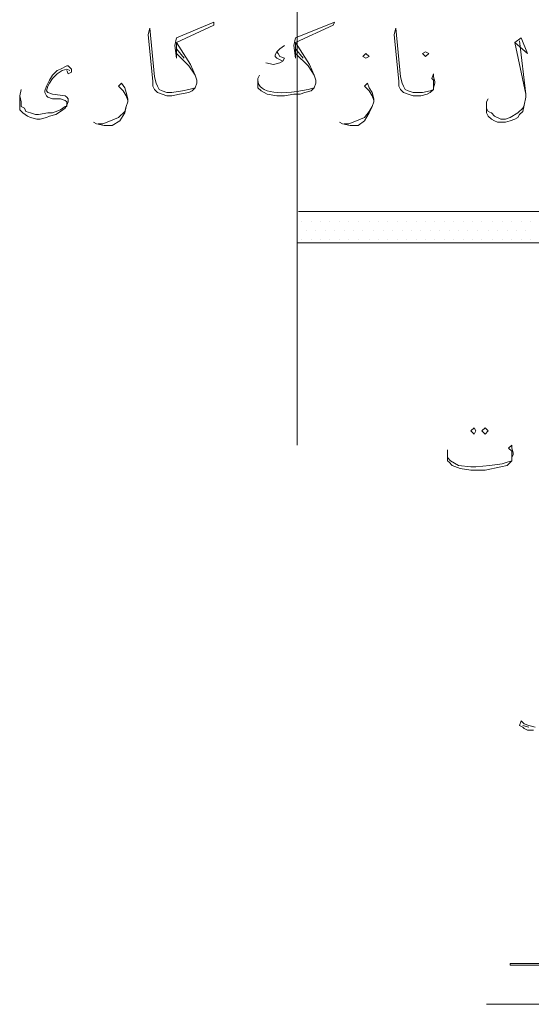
# Model space of a CAD drawing. Header units: metres. Extents: x -18 to 342, y 4 to 63.
# Tile 158 of 173: x 287.44 to 290.58, y 42.51 to 48.56. Entities that reach past the tile are written whole.
import ezdxf

# ---------------------------------------------------------------- set-up
doc = ezdxf.new("R2010")
doc.units = ezdxf.units.M
doc.header["$MEASUREMENT"] = 0
for name, color, linetype in [('PDF_detail', 7, 'Continuous'), ('PDF_hatch-borshi', 7, 'Continuous'), ('PDF_kaff', 7, 'Continuous'), ('PDF_textt', 7, 'Continuous')]:
    doc.layers.add(name, color=color, linetype=linetype)

msp = doc.modelspace()

# ---------------------------------------------------------------- linework, layer by layer
at = {"layer": 'PDF_detail', "lineweight": 18}
msp.add_lwpolyline([(289.1423, 61.049), (289.1423, 55.9926), (290.0283, 55.8674), (288.6414, 55.8674), (289.1423, 55.6748), (289.1423, 45.9472)], dxfattribs=at)
at = {"layer": 'PDF_hatch-borshi', "lineweight": 18}
for points in [[(289.1711, 47.3245), (289.1711, 47.3245)], [(289.2289, 47.3245), (289.2289, 47.3245)], [(289.2867, 47.3245), (289.2867, 47.3245)], [(289.3445, 47.3245), (289.3445, 47.3245)], [(289.4023, 47.3245), (289.4023, 47.3245)], [(289.4601, 47.3245), (289.4601, 47.3245)], [(289.5179, 47.3245), (289.5179, 47.3245)], [(289.5853, 47.3245), (289.5853, 47.3245)], [(289.6431, 47.3245), (289.6431, 47.3245)], [(289.7009, 47.3245), (289.7009, 47.3245)], [(289.7586, 47.3245), (289.7586, 47.3245)], [(289.8164, 47.3245), (289.8164, 47.3245)], [(289.8742, 47.3245), (289.8742, 47.3245)], [(289.932, 47.3245), (289.932, 47.3245)], [(289.9898, 47.3245), (289.9898, 47.3245)], [(290.0476, 47.3245), (290.0476, 47.3245)], [(290.1054, 47.3245), (290.1054, 47.3245)], [(290.1632, 47.3245), (290.1632, 47.3245)], [(290.2209, 47.3245), (290.2209, 47.3245)], [(290.2787, 47.3245), (290.2787, 47.3245)], [(290.3462, 47.3245), (290.3462, 47.3245)], [(290.4039, 47.3245), (290.4039, 47.3245)], [(290.4617, 47.3245), (290.4617, 47.3245)], [(290.5195, 47.3245), (290.5195, 47.3245)], [(290.5773, 47.3245), (290.5773, 47.3245)], [(289.2, 47.2667), (289.2, 47.2667)], [(289.2578, 47.2667), (289.2578, 47.2667)], [(289.3156, 47.2667), (289.3156, 47.2667)], [(289.3734, 47.2667), (289.3734, 47.2667)], [(289.4312, 47.2667), (289.4312, 47.2667)], [(289.489, 47.2667), (289.489, 47.2667)], [(289.5468, 47.2667), (289.5468, 47.2667)], [(289.6142, 47.2667), (289.6142, 47.2667)], [(289.672, 47.2667), (289.672, 47.2667)], [(289.7298, 47.2667), (289.7298, 47.2667)], [(289.7875, 47.2667), (289.7875, 47.2667)], [(289.8453, 47.2667), (289.8453, 47.2667)], [(289.9031, 47.2667), (289.9031, 47.2667)], [(289.9609, 47.2667), (289.9609, 47.2667)], [(290.0187, 47.2667), (290.0187, 47.2667)], [(290.0765, 47.2667), (290.0765, 47.2667)], [(290.1343, 47.2667), (290.1343, 47.2667)], [(290.1921, 47.2667), (290.1921, 47.2667)], [(290.2498, 47.2667), (290.2498, 47.2667)], [(290.3173, 47.2667), (290.3173, 47.2667)], [(290.375, 47.2667), (290.375, 47.2667)], [(290.4328, 47.2667), (290.4328, 47.2667)], [(290.4906, 47.2667), (290.4906, 47.2667)], [(290.5484, 47.2667), (290.5484, 47.2667)], [(289.1711, 47.2089), (289.1711, 47.2089)], [(289.2289, 47.2089), (289.2289, 47.2089)], [(289.2867, 47.2089), (289.2867, 47.2089)], [(289.3445, 47.2089), (289.3445, 47.2089)], [(289.4023, 47.2089), (289.4023, 47.2089)], [(289.4601, 47.2089), (289.4601, 47.2089)], [(289.5179, 47.2089), (289.5179, 47.2089)], [(289.5853, 47.2089), (289.5853, 47.2089)], [(289.6431, 47.2089), (289.6431, 47.2089)], [(289.7009, 47.2089), (289.7009, 47.2089)], [(289.7586, 47.2089), (289.7586, 47.2089)], [(289.8164, 47.2089), (289.8164, 47.2089)], [(289.8742, 47.2089), (289.8742, 47.2089)], [(289.932, 47.2089), (289.932, 47.2089)], [(289.9898, 47.2089), (289.9898, 47.2089)], [(290.0476, 47.2089), (290.0476, 47.2089)], [(290.1054, 47.2089), (290.1054, 47.2089)], [(290.1632, 47.2089), (290.1632, 47.2089)], [(290.2209, 47.2089), (290.2209, 47.2089)], [(290.2787, 47.2089), (290.2787, 47.2089)], [(290.3462, 47.2089), (290.3462, 47.2089)], [(290.4039, 47.2089), (290.4039, 47.2089)], [(290.4617, 47.2089), (290.4617, 47.2089)], [(290.5195, 47.2089), (290.5195, 47.2089)], [(290.5773, 47.2089), (290.5773, 47.2089)]]:
    msp.add_lwpolyline(points, dxfattribs=at)
at = {"layer": 'PDF_kaff', "lineweight": 20}
for points in [[(289.1519, 47.3823), (297.8296, 47.3823)], [(289.1423, 47.1897), (297.8296, 47.1897)]]:
    msp.add_lwpolyline(points, dxfattribs=at)
at = {"layer": 'PDF_textt', "lineweight": 20}
for points in [[(288.5162, 48.1432), (288.4777, 48.1335), (288.4392, 48.1239), (288.3718, 48.1143), (288.3429, 48.1143), (288.314, 48.1239), (288.2947, 48.1335), (288.2851, 48.1528), (288.2754, 48.1721), (288.2658, 48.2106), (288.2369, 48.5091), (288.2273, 48.4706), (288.2562, 48.1817), (288.2562, 48.1528), (288.2658, 48.1335), (288.2851, 48.1143), (288.314, 48.1046), (288.3429, 48.095), (288.3718, 48.095), (288.4199, 48.1046), (288.4777, 48.1143), (288.497, 48.1239), (288.5162, 48.1432), (288.5259, 48.1721), (288.5259, 48.1913), (288.5162, 48.2202), (288.4873, 48.2876), (288.4006, 48.4225), (288.6318, 48.5284), (288.6318, 48.5477), (288.4006, 48.4514), (288.391, 48.4032), (288.4006, 48.3262), (288.4006, 48.4225)], [(289.1326, 48.4225), (289.1326, 48.3262), (289.123, 48.4032), (289.1326, 48.4514), (289.3734, 48.5477), (289.3638, 48.5284), (289.1326, 48.4225), (289.2193, 48.2876), (289.2482, 48.2202), (289.2578, 48.1913), (289.2578, 48.1721), (289.2482, 48.1432), (289.2289, 48.1239), (289.1904, 48.1143), (289.1615, 48.1046), (289.123, 48.1046), (289.0652, 48.095), (289.017, 48.095), (288.9593, 48.1046), (288.9207, 48.1239), (288.9015, 48.1432), (288.9015, 48.1624), (288.9015, 48.1721), (288.9015, 48.2009), (288.9111, 48.2202)], [(289.9802, 48.1432), (289.9802, 48.1624), (289.9802, 48.1913), (289.9705, 48.2009), (289.9802, 48.2298), (289.9802, 48.2106), (289.9898, 48.1817), (289.9898, 48.1721), (289.9802, 48.1432), (289.9802, 48.1335), (289.9609, 48.1143), (289.9416, 48.1046), (289.9031, 48.095), (289.855, 48.095), (289.8261, 48.1046), (289.7972, 48.1143), (289.7779, 48.1335), (289.7683, 48.1528), (289.7683, 48.1817), (289.7394, 48.4706), (289.749, 48.5091), (289.7779, 48.2106), (289.7875, 48.1721), (289.7972, 48.1528), (289.8068, 48.1335), (289.8261, 48.1239), (289.855, 48.1143), (289.9127, 48.1143), (289.9609, 48.1239), (289.9802, 48.1335)], [(290.481, 48.4225), (290.558, 48.355), (290.5195, 48.4514), (290.481, 48.4225), (290.5484, 48.1046), (290.5099, 48.4321)], [(288.4006, 48.3839), (288.4488, 48.3262)], [(289.0652, 48.4032), (289.0363, 48.3839), (289.017, 48.3647), (289.0074, 48.3454), (289.0074, 48.3358), (289.017, 48.3262), (289.0556, 48.3069), (289.0363, 48.2973), (288.9978, 48.2876), (288.9496, 48.2973)], [(289.1326, 48.3839), (289.1808, 48.3262)], [(288.4006, 48.355), (288.4777, 48.278), (288.5162, 48.2202)], [(289.017, 48.3647), (289.0267, 48.355), (289.0363, 48.3358), (289.0652, 48.3262), (289.0556, 48.3069)], [(289.1326, 48.355), (289.2097, 48.278), (289.2482, 48.2202)], [(287.7265, 48.2491), (287.7361, 48.2298), (287.7554, 48.2395), (287.7554, 48.2587), (287.7361, 48.278), (287.7265, 48.278), (287.6879, 48.2587), (287.6687, 48.2491), (287.6398, 48.2202), (287.6205, 48.1913), (287.6013, 48.1528), (287.5916, 48.1239), (287.5916, 48.1143), (287.6013, 48.095), (287.6109, 48.0854), (287.6398, 48.0757), (287.6879, 48.0757), (287.7168, 48.0661), (287.7265, 48.0565), (287.7265, 48.0468), (287.7265, 48.0276), (287.7168, 48.0276), (287.6879, 48.0083), (287.6398, 47.9891), (287.6109, 47.9891), (287.5531, 47.9794), (287.5338, 47.9794), (287.5049, 47.9891), (287.4761, 47.9987), (287.4664, 48.018), (287.4472, 48.0276), (287.4472, 48.0565), (287.4375, 48.095)], [(287.7457, 48.2491), (287.7265, 48.2587), (287.6976, 48.2491), (287.6687, 48.2298), (287.6398, 48.2009), (287.6205, 48.1721), (287.6109, 48.1528), (287.6013, 48.1239), (287.6109, 48.1143), (287.6398, 48.1046), (287.7168, 48.095), (287.7265, 48.0854), (287.7361, 48.0757), (287.7361, 48.0565), (287.7265, 48.0372), (287.7168, 48.018), (287.6879, 47.9987), (287.659, 47.9794), (287.6205, 47.9698), (287.6013, 47.9602), (287.5627, 47.9505), (287.5435, 47.9505), (287.5049, 47.9602), (287.4857, 47.9698), (287.4568, 47.9891), (287.4375, 48.0083), (287.4375, 48.0372), (287.4375, 48.095), (287.4472, 48.1335)], [(288.1021, 48.0661), (288.0925, 48.095), (288.0732, 48.1239), (288.0443, 48.1528), (288.0636, 48.1721), (288.0828, 48.1432), (288.0925, 48.1143), (288.1021, 48.0757), (288.1021, 48.0565), (288.0925, 48.0276), (288.0828, 47.9891), (288.0539, 47.9409), (288.0058, 47.912), (287.9576, 47.912), (287.9095, 47.9216), (287.8902, 47.9313)], [(289.6142, 48.0661), (289.6045, 48.095), (289.5853, 48.1239), (289.5564, 48.1528), (289.5757, 48.1721), (289.5853, 48.1432), (289.6045, 48.1143), (289.6142, 48.0757), (289.6142, 48.0565), (289.6045, 48.0276), (289.5853, 47.9891), (289.5564, 47.9409), (289.5179, 47.912), (289.4697, 47.912), (289.4216, 47.9216), (289.4023, 47.9313)], [(290.5484, 48.1046), (290.5484, 48.0854), (290.5388, 48.0372), (290.5291, 47.9987), (290.5099, 47.9794), (290.5003, 47.9602), (290.481, 47.9505), (290.4521, 47.9409), (290.4232, 47.9313), (290.375, 47.9313), (290.3558, 47.9409), (290.3365, 47.9505), (290.3173, 47.9698), (290.3076, 47.9891), (290.3076, 48.0083), (290.3076, 48.018), (290.3076, 48.0565), (290.3173, 48.0757)], [(287.9191, 47.9216), (287.948, 47.9216), (287.9961, 47.9409), (288.0443, 47.9602), (288.0828, 47.9987), (288.0925, 48.0276)], [(289.4312, 47.9216), (289.4601, 47.9216), (289.5082, 47.9409), (289.5564, 47.9602), (289.5853, 47.9987), (289.6045, 48.0276)], [(290.5388, 48.0372), (290.5291, 48.018), (290.5003, 47.9891), (290.4521, 47.9602), (290.4232, 47.9505), (290.3943, 47.9505), (290.3558, 47.9698), (290.3365, 47.9891), (290.3173, 47.9987), (290.3076, 48.018), (290.3076, 48.0372)], [(290.4617, 45.8702), (290.4617, 45.8798), (290.4617, 45.9087), (290.4425, 45.928), (290.4617, 45.9472), (290.4617, 45.928), (290.4714, 45.8991), (290.4714, 45.8895), (290.4617, 45.8702), (290.4617, 45.8509), (290.4328, 45.822), (290.3943, 45.8124), (290.298, 45.7931), (290.2498, 45.7931), (290.2113, 45.7931), (290.1439, 45.8028), (290.0957, 45.822), (290.0765, 45.8413), (290.0668, 45.8509), (290.0668, 45.8702), (290.0668, 45.8895), (290.0668, 45.9184)], [(290.0668, 45.8702), (290.0861, 45.8509), (290.1343, 45.822), (290.2113, 45.8124), (290.2402, 45.8124), (290.3269, 45.822), (290.4039, 45.8317), (290.4328, 45.8413), (290.4617, 45.8509)], [(290.5966, 44.1944), (290.558, 44.1944), (290.5388, 44.204), (290.5291, 44.2136), (290.5099, 44.2233), (290.5195, 44.2522), (290.5388, 44.2329), (290.5677, 44.2233), (290.6062, 44.2136)], [(290.5291, 44.2233), (290.5677, 44.2136)], [(292.571, 42.5089), (290.3076, 42.5089)]]:
    msp.add_lwpolyline(points, dxfattribs=at)
for points in [[(289.566, 48.3262), (289.5853, 48.3358), (289.566, 48.355), (289.5468, 48.3358)], [(289.932, 48.3358), (289.9513, 48.355), (289.932, 48.3647), (289.9127, 48.355)], [(290.2306, 46.0532), (290.2402, 46.0339), (290.2306, 46.0147), (290.2113, 46.0339)], [(290.298, 46.0532), (290.3173, 46.0339), (290.298, 46.0147), (290.2787, 46.0339)], [(290.741, 42.7497), (290.4521, 42.7497), (290.4521, 42.7593), (290.741, 42.7593)]]:
    msp.add_lwpolyline(points, close=True, dxfattribs=at)
msp.add_ellipse((289.3441, 48.3481), major_axis=(0.4383, 0.1798), ratio=0.345485, start_param=3.000995, end_param=4.353203, dxfattribs=at)

doc.saveas('drawing.dxf')
